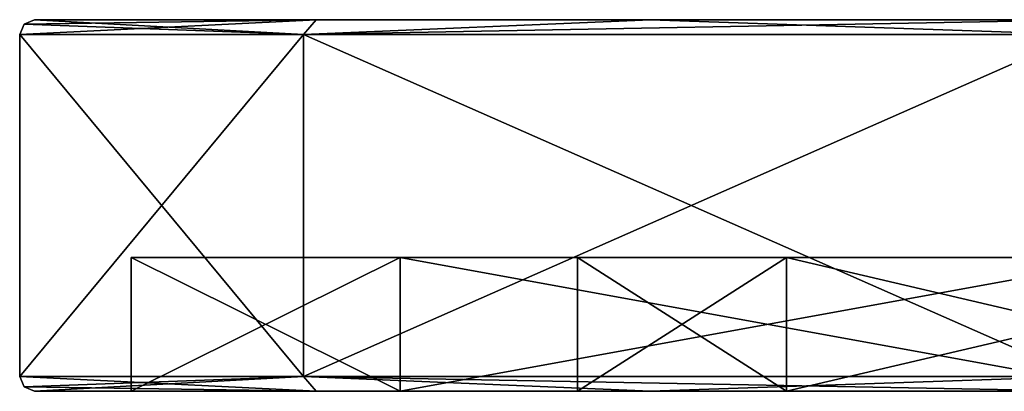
# Model space of a CAD drawing. Header units: millimetres. Extents: x -128 to 128, y 0 to 228.
# Tile 1 of 233: x -128 to -115, y 0 to 5. Entities that reach past the tile are written whole.
import ezdxf

# ---------------------------------------------------------------- set-up
doc = ezdxf.new("R2010")
doc.units = ezdxf.units.MM
doc.header["$LTSCALE"] = 65.185185
for name, color, linetype in [('29', 7, 'CONTINUOUS'), ('30', 7, 'CONTINUOUS'), ('31', 7, 'CONTINUOUS'), ('32', 7, 'CONTINUOUS'), ('33', 7, 'CONTINUOUS'), ('34', 7, 'CONTINUOUS'), ('35', 7, 'CONTINUOUS'), ('36', 7, 'CONTINUOUS'), ('37', 7, 'CONTINUOUS'), ('38', 7, 'CONTINUOUS'), ('43', 7, 'CONTINUOUS'), ('44', 7, 'CONTINUOUS'), ('45', 7, 'CONTINUOUS'), ('46', 7, 'CONTINUOUS')]:
    doc.layers.add(name, color=color, linetype=linetype)

msp = doc.modelspace()

# ---------------------------------------------------------------- linework, layer by layer
at = {"layer": '29', "linetype": 'CONTINUOUS'}
for points in [[(-118.187, 0, 10.5), (-121, 0), (-118.187, 0, -10.5), (-118.187, 0, 10.5)], [(-110.5, 0, 18.187), (-118.187, 0, 10.5), (-112.75, 0), (-110.5, 0, 18.187)], [(-110.5, 0, -18.187), (-118.187, 0, 10.5), (-118.187, 0, -10.5), (-110.5, 0, -18.187)], [(-118.187, 0, 10.5), (-110.5, 0, -18.187), (-112.75, 0), (-118.187, 0, 10.5)]]:
    msp.add_3dface(points, dxfattribs=at)
at = {"layer": '30', "color": 7, "linetype": 'CONTINUOUS'}
for points in [[(-124.513, 5, -14.142), (-128.3, 5), (-104.033, 5, -12.411), (-124.513, 5, -14.142)], [(-128.3, 5), (-124.513, 5, 14.142), (-113.05, 5), (-128.3, 5)], [(-104.033, 5, -12.411), (-128.3, 5), (-110.558, 5, -7.671), (-104.033, 5, -12.411)], [(-110.558, 5, -7.671), (-128.3, 5), (-113.05, 5), (-110.558, 5, -7.671)], [(-120.016, 5, -20.006), (-124.513, 5, -14.142), (-79.984, 5, -20.006), (-120.016, 5, -20.006)], [(-79.984, 5, -20.006), (-124.513, 5, -14.142), (-75.487, 5, -14.142), (-79.984, 5, -20.006)], [(-75.487, 5, -14.142), (-124.513, 5, -14.142), (-104.033, 5, -12.411), (-75.487, 5, -14.142)], [(-120.016, 5, 20.006), (-75.487, 5, 14.142), (-124.513, 5, 14.142), (-120.016, 5, 20.006)], [(-124.513, 5, 14.142), (-75.487, 5, 14.142), (-95.967, 5, 12.411), (-124.513, 5, 14.142)], [(-113.05, 5), (-124.513, 5, 14.142), (-110.558, 5, 7.671), (-113.05, 5)], [(-110.558, 5, 7.671), (-124.513, 5, 14.142), (-104.033, 5, 12.411), (-110.558, 5, 7.671)], [(-104.033, 5, 12.411), (-124.513, 5, 14.142), (-95.967, 5, 12.411), (-104.033, 5, 12.411)], [(-114.154, 5, -24.506), (-120.016, 5, -20.006), (-85.846, 5, -24.506), (-114.154, 5, -24.506)], [(-85.846, 5, -24.506), (-120.016, 5, -20.006), (-79.984, 5, -20.006), (-85.846, 5, -24.506)], [(-79.984, 5, 20.006), (-75.487, 5, 14.142), (-120.016, 5, 20.006), (-79.984, 5, 20.006)], [(-114.154, 5, 24.506), (-79.984, 5, 20.006), (-120.016, 5, 20.006), (-114.154, 5, 24.506)]]:
    msp.add_3dface(points, dxfattribs=at)
at = {"layer": '31', "color": 7, "linetype": 'CONTINUOUS'}
for points in [[(-128.5, 0.2), (-124.682, 0.2, 14.25), (-128.5, 4.8), (-128.5, 0.2)], [(-128.5, 4.8), (-124.682, 0.2, 14.25), (-124.682, 4.8, 14.25), (-128.5, 4.8)], [(-124.682, 0.2, 14.25), (-114.25, 0.2, 24.682), (-124.682, 4.8, 14.25), (-124.682, 0.2, 14.25)], [(-124.682, 4.8, 14.25), (-114.25, 0.2, 24.682), (-114.25, 4.8, 24.682), (-124.682, 4.8, 14.25)]]:
    msp.add_3dface(points, dxfattribs=at)
at = {"layer": '32', "color": 7, "linetype": 'CONTINUOUS'}
for points in [[(-124.513, 0, 14.142), (-128.3, 0), (-123.383, 0, 13.5), (-124.513, 0, 14.142)], [(-128.3, 0), (-124.513, 0, -14.142), (-127, 0), (-128.3, 0)], [(-128.3, 0), (-127, 0), (-123.383, 0, 13.5), (-128.3, 0)], [(-127, 0), (-124.513, 0, -14.142), (-123.383, 0, -13.5), (-127, 0)], [(-120.016, 0, 20.006), (-124.513, 0, 14.142), (-113.5, 0, 23.383), (-120.016, 0, 20.006)], [(-113.5, 0, 23.383), (-124.513, 0, 14.142), (-123.383, 0, 13.5), (-113.5, 0, 23.383)], [(-124.513, 0, -14.142), (-120.016, 0, -20.006), (-123.383, 0, -13.5), (-124.513, 0, -14.142)], [(-123.383, 0, -13.5), (-120.016, 0, -20.006), (-113.5, 0, -23.383), (-123.383, 0, -13.5)], [(-114.154, 0, 24.506), (-120.016, 0, 20.006), (-113.5, 0, 23.383), (-114.154, 0, 24.506)], [(-120.016, 0, -20.006), (-114.154, 0, -24.506), (-113.5, 0, -23.383), (-120.016, 0, -20.006)]]:
    msp.add_3dface(points, dxfattribs=at)
at = {"layer": '33', "color": 7, "linetype": 'CONTINUOUS'}
for points in [[(-123.383, 0, 13.5), (-127, 0), (-123.383, 1.8, 13.5), (-123.383, 0, 13.5)], [(-123.383, 1.8, 13.5), (-127, 0), (-127, 1.8), (-123.383, 1.8, 13.5)], [(-113.5, 0, 23.383), (-123.383, 0, 13.5), (-113.5, 1.8, 23.383), (-113.5, 0, 23.383)], [(-113.5, 1.8, 23.383), (-123.383, 0, 13.5), (-123.383, 1.8, 13.5), (-113.5, 1.8, 23.383)]]:
    msp.add_3dface(points, dxfattribs=at)
at = {"layer": '34', "color": 7, "linetype": 'CONTINUOUS'}
for points in [[(-123.383, 1.8, 13.5), (-127, 1.8), (-118.187, 1.8, 10.5), (-123.383, 1.8, 13.5)], [(-127, 1.8), (-123.383, 1.8, -13.5), (-121, 1.8), (-127, 1.8)], [(-127, 1.8), (-121, 1.8), (-118.187, 1.8, 10.5), (-127, 1.8)], [(-113.5, 1.8, 23.383), (-123.383, 1.8, 13.5), (-110.5, 1.8, 18.187), (-113.5, 1.8, 23.383)], [(-110.5, 1.8, 18.187), (-123.383, 1.8, 13.5), (-118.187, 1.8, 10.5), (-110.5, 1.8, 18.187)], [(-123.383, 1.8, -13.5), (-113.5, 1.8, -23.383), (-110.5, 1.8, -18.187), (-123.383, 1.8, -13.5)], [(-121, 1.8), (-123.383, 1.8, -13.5), (-118.187, 1.8, -10.5), (-121, 1.8)], [(-118.187, 1.8, -10.5), (-123.383, 1.8, -13.5), (-110.5, 1.8, -18.187), (-118.187, 1.8, -10.5)]]:
    msp.add_3dface(points, dxfattribs=at)
at = {"layer": '35', "color": 7, "linetype": 'CONTINUOUS'}
for points in [[(-121, 0), (-118.187, 0, 10.5), (-121, 1.8), (-121, 0)], [(-121, 1.8), (-118.187, 0, 10.5), (-118.187, 1.8, 10.5), (-121, 1.8)], [(-118.187, 0, 10.5), (-110.5, 0, 18.187), (-118.187, 1.8, 10.5), (-118.187, 0, 10.5)], [(-110.5, 0, 18.187), (-110.5, 1.8, 18.187), (-118.187, 1.8, 10.5), (-110.5, 0, 18.187)]]:
    msp.add_3dface(points, dxfattribs=at)
at = {"layer": '36', "color": 7, "linetype": 'CONTINUOUS'}
for points in [[(-128.5, 0.2), (-128.5, 4.8), (-124.682, 4.8, -14.25), (-128.5, 0.2)], [(-124.682, 0.2, -14.25), (-128.5, 0.2), (-124.682, 4.8, -14.25), (-124.682, 0.2, -14.25)], [(-114.25, 0.2, -24.682), (-124.682, 0.2, -14.25), (-114.25, 4.8, -24.682), (-114.25, 0.2, -24.682)], [(-114.25, 4.8, -24.682), (-124.682, 0.2, -14.25), (-124.682, 4.8, -14.25), (-114.25, 4.8, -24.682)]]:
    msp.add_3dface(points, dxfattribs=at)
at = {"layer": '37', "color": 7, "linetype": 'CONTINUOUS'}
for points in [[(-127, 0), (-123.383, 0, -13.5), (-127, 1.8), (-127, 0)], [(-127, 1.8), (-123.383, 0, -13.5), (-123.383, 1.8, -13.5), (-127, 1.8)], [(-123.383, 0, -13.5), (-113.5, 0, -23.383), (-123.383, 1.8, -13.5), (-123.383, 0, -13.5)], [(-113.5, 0, -23.383), (-113.5, 1.8, -23.383), (-123.383, 1.8, -13.5), (-113.5, 0, -23.383)]]:
    msp.add_3dface(points, dxfattribs=at)
at = {"layer": '38', "color": 7, "linetype": 'CONTINUOUS'}
for points in [[(-118.187, 0, -10.5), (-121, 0), (-118.187, 1.8, -10.5), (-118.187, 0, -10.5)], [(-121, 0), (-121, 1.8), (-118.187, 1.8, -10.5), (-121, 0)], [(-110.5, 0, -18.187), (-118.187, 0, -10.5), (-110.5, 1.8, -18.187), (-110.5, 0, -18.187)], [(-118.187, 0, -10.5), (-118.187, 1.8, -10.5), (-110.5, 1.8, -18.187), (-118.187, 0, -10.5)]]:
    msp.add_3dface(points, dxfattribs=at)
at = {"layer": '43', "color": 7, "linetype": 'CONTINUOUS'}
for points in [[(-128.5, 4.8), (-124.682, 4.8, 14.25), (-128.441, 4.941), (-128.5, 4.8)], [(-124.682, 4.8, 14.25), (-128.3, 5), (-128.441, 4.941), (-124.682, 4.8, 14.25)], [(-124.513, 5, 14.142), (-128.3, 5), (-124.682, 4.8, 14.25), (-124.513, 5, 14.142)], [(-120.016, 5, 20.006), (-124.513, 5, 14.142), (-124.682, 4.8, 14.25), (-120.016, 5, 20.006)], [(-120.016, 5, 20.006), (-124.682, 4.8, 14.25), (-114.25, 4.8, 24.682), (-120.016, 5, 20.006)], [(-114.154, 5, 24.506), (-120.016, 5, 20.006), (-114.25, 4.8, 24.682), (-114.154, 5, 24.506)]]:
    msp.add_3dface(points, dxfattribs=at)
at = {"layer": '44', "color": 7, "linetype": 'CONTINUOUS'}
for points in [[(-128.5, 4.8), (-124.513, 5, -14.142), (-124.682, 4.8, -14.25), (-128.5, 4.8)], [(-124.513, 5, -14.142), (-128.5, 4.8), (-128.441, 4.941), (-124.513, 5, -14.142)], [(-128.3, 5), (-124.513, 5, -14.142), (-128.441, 4.941), (-128.3, 5)], [(-124.513, 5, -14.142), (-120.016, 5, -20.006), (-124.682, 4.8, -14.25), (-124.513, 5, -14.142)], [(-120.016, 5, -20.006), (-114.154, 5, -24.506), (-124.682, 4.8, -14.25), (-120.016, 5, -20.006)], [(-114.154, 5, -24.506), (-114.25, 4.8, -24.682), (-124.682, 4.8, -14.25), (-114.154, 5, -24.506)]]:
    msp.add_3dface(points, dxfattribs=at)
at = {"layer": '45', "color": 7, "linetype": 'CONTINUOUS'}
for points in [[(-124.682, 0.2, 14.25), (-128.5, 0.2), (-124.513, 0, 14.142), (-124.682, 0.2, 14.25)], [(-124.513, 0, 14.142), (-128.5, 0.2), (-128.441, 0.059), (-124.513, 0, 14.142)], [(-114.25, 0.2, 24.682), (-124.682, 0.2, 14.25), (-114.154, 0, 24.506), (-114.25, 0.2, 24.682)], [(-124.682, 0.2, 14.25), (-124.513, 0, 14.142), (-120.016, 0, 20.006), (-124.682, 0.2, 14.25)], [(-124.682, 0.2, 14.25), (-120.016, 0, 20.006), (-114.154, 0, 24.506), (-124.682, 0.2, 14.25)], [(-128.3, 0), (-124.513, 0, 14.142), (-128.441, 0.059), (-128.3, 0)]]:
    msp.add_3dface(points, dxfattribs=at)
at = {"layer": '46', "color": 7, "linetype": 'CONTINUOUS'}
for points in [[(-128.5, 0.2), (-124.682, 0.2, -14.25), (-128.441, 0.059), (-128.5, 0.2)], [(-124.682, 0.2, -14.25), (-128.3, 0), (-128.441, 0.059), (-124.682, 0.2, -14.25)], [(-124.513, 0, -14.142), (-128.3, 0), (-124.682, 0.2, -14.25), (-124.513, 0, -14.142)], [(-120.016, 0, -20.006), (-124.513, 0, -14.142), (-124.682, 0.2, -14.25), (-120.016, 0, -20.006)], [(-120.016, 0, -20.006), (-124.682, 0.2, -14.25), (-114.25, 0.2, -24.682), (-120.016, 0, -20.006)], [(-114.154, 0, -24.506), (-120.016, 0, -20.006), (-114.25, 0.2, -24.682), (-114.154, 0, -24.506)]]:
    msp.add_3dface(points, dxfattribs=at)

doc.saveas('drawing.dxf')
